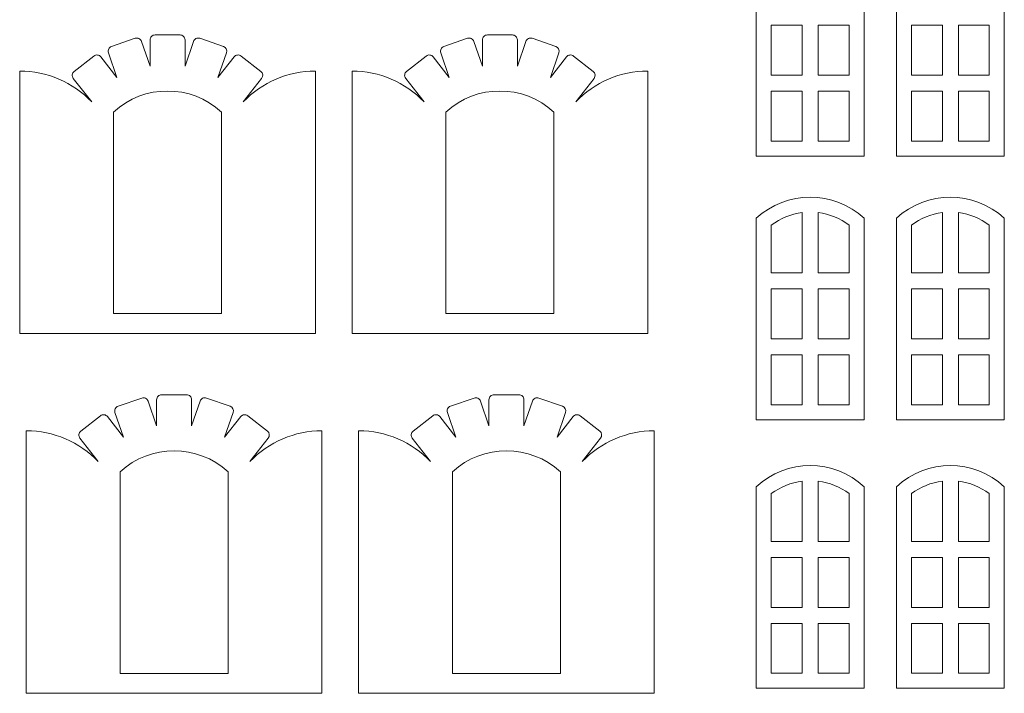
# Model space of a CAD drawing. Header units: millimetres. Extents: x -996 to 853, y -929 to 599.
# Tile 13 of 30: x -213 to -115, y -169 to -101. Entities that reach past the tile are written whole.
import ezdxf

# ---------------------------------------------------------------- set-up
doc = ezdxf.new("R2010")
doc.units = ezdxf.units.MM
doc.header["$MEASUREMENT"] = 0
doc.layers.add('Layer 1', color=7, linetype='Continuous')

msp = doc.modelspace()

# ---------------------------------------------------------------- linework, layer by layer
at = {"layer": 'Layer 1', "lineweight": 9}
for points, knots in [([(-139.653, -94.738), (-139.653, -94.738), (-139.653, -114.918), (-139.653, -114.918), (-139.653, -114.918), (-139.653, -114.918), (-128.853, -114.918), (-128.853, -114.918), (-128.853, -114.918), (-128.853, -114.918), (-128.853, -94.738), (-128.853, -94.738), (-128.853, -94.738), (-131.903, -91.918), (-136.603, -91.918), (-139.653, -94.738)], [0, 0, 0, 0, 0.2, 0.2, 0.2, 0.2, 0.4, 0.4, 0.4, 0.4, 0.6, 0.6, 0.6, 0.6, 1, 1, 1, 1]), ([(-125.623, -94.738), (-125.623, -94.738), (-125.623, -114.918), (-125.623, -114.918), (-125.623, -114.918), (-125.623, -114.918), (-114.823, -114.918), (-114.823, -114.918), (-114.823, -114.918), (-114.823, -114.918), (-114.823, -94.738), (-114.823, -94.738), (-114.823, -94.738), (-117.873, -91.918), (-122.573, -91.918), (-125.623, -94.738)], [0, 0, 0, 0, 0.2, 0.2, 0.2, 0.2, 0.4, 0.4, 0.4, 0.4, 0.6, 0.6, 0.6, 0.6, 1, 1, 1, 1]), ([(-138.153, -106.818), (-138.153, -106.818), (-135.053, -106.818), (-135.053, -106.818), (-135.053, -106.818), (-135.053, -106.818), (-135.053, -101.818), (-135.053, -101.818), (-135.053, -101.818), (-135.053, -101.818), (-138.153, -101.818), (-138.153, -101.818), (-138.153, -101.818), (-138.153, -101.818), (-138.153, -106.818), (-138.153, -106.818)], [0, 0, 0, 0, 0.2, 0.2, 0.2, 0.2, 0.4, 0.4, 0.4, 0.4, 0.6, 0.6, 0.6, 0.6, 1, 1, 1, 1]), ([(-130.353, -101.818), (-130.353, -101.818), (-133.453, -101.818), (-133.453, -101.818), (-133.453, -101.818), (-133.453, -101.818), (-133.453, -106.818), (-133.453, -106.818), (-133.453, -106.818), (-133.453, -106.818), (-130.353, -106.818), (-130.353, -106.818), (-130.353, -106.818), (-130.353, -106.818), (-130.353, -101.818), (-130.353, -101.818)], [0, 0, 0, 0, 0.2, 0.2, 0.2, 0.2, 0.4, 0.4, 0.4, 0.4, 0.6, 0.6, 0.6, 0.6, 1, 1, 1, 1]), ([(-124.123, -106.818), (-124.123, -106.818), (-121.023, -106.818), (-121.023, -106.818), (-121.023, -106.818), (-121.023, -106.818), (-121.023, -101.818), (-121.023, -101.818), (-121.023, -101.818), (-121.023, -101.818), (-124.123, -101.818), (-124.123, -101.818), (-124.123, -101.818), (-124.123, -101.818), (-124.123, -106.818), (-124.123, -106.818)], [0, 0, 0, 0, 0.2, 0.2, 0.2, 0.2, 0.4, 0.4, 0.4, 0.4, 0.6, 0.6, 0.6, 0.6, 1, 1, 1, 1]), ([(-116.323, -101.818), (-116.323, -101.818), (-119.423, -101.818), (-119.423, -101.818), (-119.423, -101.818), (-119.423, -101.818), (-119.423, -106.818), (-119.423, -106.818), (-119.423, -106.818), (-119.423, -106.818), (-116.323, -106.818), (-116.323, -106.818), (-116.323, -106.818), (-116.323, -106.818), (-116.323, -101.818), (-116.323, -101.818)], [0, 0, 0, 0, 0.2, 0.2, 0.2, 0.2, 0.4, 0.4, 0.4, 0.4, 0.6, 0.6, 0.6, 0.6, 1, 1, 1, 1]), ([(-213.393, -106.408), (-213.393, -106.408), (-213.393, -132.698), (-213.393, -132.698), (-213.393, -132.698), (-213.393, -132.698), (-183.793, -132.698), (-183.793, -132.698), (-183.793, -132.698), (-183.793, -132.698), (-183.793, -106.408), (-183.793, -106.408), (-183.793, -106.408), (-186.523, -106.408), (-189.133, -107.518), (-191.013, -109.498), (-191.013, -109.498), (-191.013, -109.498), (-189.173, -107.138), (-189.173, -107.138), (-189.173, -107.138), (-189.003, -106.918), (-189.033, -106.608), (-189.253, -106.438), (-189.253, -106.438), (-189.253, -106.438), (-191.223, -104.898), (-191.223, -104.898), (-191.223, -104.898), (-191.333, -104.818), (-191.463, -104.778), (-191.593, -104.798), (-191.593, -104.798), (-191.723, -104.808), (-191.843, -104.878), (-191.923, -104.988), (-191.923, -104.988), (-191.923, -104.988), (-193.543, -107.048), (-193.543, -107.048), (-193.543, -107.048), (-193.543, -107.048), (-192.683, -104.568), (-192.683, -104.568), (-192.683, -104.568), (-192.593, -104.308), (-192.733, -104.028), (-192.993, -103.938), (-192.993, -103.938), (-192.993, -103.938), (-195.363, -103.118), (-195.363, -103.118), (-195.363, -103.118), (-195.483, -103.078), (-195.623, -103.088), (-195.743, -103.148), (-195.743, -103.148), (-195.863, -103.198), (-195.953, -103.308), (-195.993, -103.428), (-195.993, -103.428), (-195.993, -103.428), (-196.843, -105.908), (-196.843, -105.908), (-196.843, -105.908), (-196.843, -105.908), (-196.843, -103.288), (-196.843, -103.288), (-196.843, -103.288), (-196.843, -103.158), (-196.903, -103.028), (-196.993, -102.938), (-196.993, -102.938), (-197.083, -102.838), (-197.213, -102.788), (-197.343, -102.788), (-197.343, -102.788), (-197.343, -102.788), (-199.843, -102.788), (-199.843, -102.788), (-199.843, -102.788), (-199.983, -102.788), (-200.103, -102.838), (-200.203, -102.938), (-200.203, -102.938), (-200.293, -103.028), (-200.343, -103.158), (-200.343, -103.288), (-200.343, -103.288), (-200.343, -103.288), (-200.343, -105.908), (-200.343, -105.908), (-200.343, -105.908), (-200.343, -105.908), (-201.203, -103.428), (-201.203, -103.428), (-201.203, -103.428), (-201.243, -103.308), (-201.333, -103.198), (-201.453, -103.148), (-201.453, -103.148), (-201.573, -103.088), (-201.713, -103.078), (-201.833, -103.118), (-201.833, -103.118), (-201.833, -103.118), (-204.203, -103.938), (-204.203, -103.938), (-204.203, -103.938), (-204.323, -103.978), (-204.423, -104.068), (-204.483, -104.188), (-204.483, -104.188), (-204.543, -104.308), (-204.553, -104.448), (-204.513, -104.568), (-204.513, -104.568), (-204.513, -104.568), (-203.653, -107.048), (-203.653, -107.048), (-203.653, -107.048), (-203.653, -107.048), (-205.273, -104.988), (-205.273, -104.988), (-205.273, -104.988), (-205.353, -104.878), (-205.473, -104.808), (-205.603, -104.798), (-205.603, -104.798), (-205.733, -104.778), (-205.863, -104.818), (-205.973, -104.898), (-205.973, -104.898), (-205.973, -104.898), (-207.943, -106.438), (-207.943, -106.438), (-207.943, -106.438), (-208.043, -106.518), (-208.113, -106.638), (-208.133, -106.768), (-208.133, -106.768), (-208.143, -106.898), (-208.113, -107.038), (-208.023, -107.138), (-208.023, -107.138), (-208.023, -107.138), (-206.183, -109.498), (-206.183, -109.498), (-206.183, -109.498), (-208.063, -107.518), (-210.673, -106.408), (-213.393, -106.408)], [0, 0, 0, 0, 0.025641, 0.025641, 0.025641, 0.025641, 0.0512821, 0.0512821, 0.0512821, 0.0512821, 0.0769231, 0.0769231, 0.0769231, 0.0769231, 0.1025641, 0.1025641, 0.1025641, 0.1025641, 0.1282051, 0.1282051, 0.1282051, 0.1282051, 0.1538462, 0.1538462, 0.1538462, 0.1538462, 0.1794872, 0.1794872, 0.1794872, 0.1794872, 0.2051282, 0.2051282, 0.2051282, 0.2051282, 0.2307692, 0.2307692, 0.2307692, 0.2307692, 0.2564103, 0.2564103, 0.2564103, 0.2564103, 0.2820513, 0.2820513, 0.2820513, 0.2820513, 0.3076923, 0.3076923, 0.3076923, 0.3076923, 0.3333333, 0.3333333, 0.3333333, 0.3333333, 0.3589744, 0.3589744, 0.3589744, 0.3589744, 0.3846154, 0.3846154, 0.3846154, 0.3846154, 0.4102564, 0.4102564, 0.4102564, 0.4102564, 0.4358974, 0.4358974, 0.4358974, 0.4358974, 0.4615385, 0.4615385, 0.4615385, 0.4615385, 0.4871795, 0.4871795, 0.4871795, 0.4871795, 0.5128205, 0.5128205, 0.5128205, 0.5128205, 0.5384615, 0.5384615, 0.5384615, 0.5384615, 0.5641026, 0.5641026, 0.5641026, 0.5641026, 0.5897436, 0.5897436, 0.5897436, 0.5897436, 0.6153846, 0.6153846, 0.6153846, 0.6153846, 0.6410256, 0.6410256, 0.6410256, 0.6410256, 0.6666667, 0.6666667, 0.6666667, 0.6666667, 0.6923077, 0.6923077, 0.6923077, 0.6923077, 0.7179487, 0.7179487, 0.7179487, 0.7179487, 0.7435897, 0.7435897, 0.7435897, 0.7435897, 0.7692308, 0.7692308, 0.7692308, 0.7692308, 0.7948718, 0.7948718, 0.7948718, 0.7948718, 0.8205128, 0.8205128, 0.8205128, 0.8205128, 0.8461538, 0.8461538, 0.8461538, 0.8461538, 0.8717949, 0.8717949, 0.8717949, 0.8717949, 0.8974359, 0.8974359, 0.8974359, 0.8974359, 0.9230769, 0.9230769, 0.9230769, 0.9230769, 0.9487179, 0.9487179, 0.9487179, 0.9487179, 1, 1, 1, 1]), ([(-180.123, -106.408), (-180.123, -106.408), (-180.123, -132.698), (-180.123, -132.698), (-180.123, -132.698), (-180.123, -132.698), (-150.523, -132.698), (-150.523, -132.698), (-150.523, -132.698), (-150.523, -132.698), (-150.523, -106.408), (-150.523, -106.408), (-150.523, -106.408), (-153.253, -106.408), (-155.853, -107.518), (-157.733, -109.498), (-157.733, -109.498), (-157.733, -109.498), (-155.893, -107.138), (-155.893, -107.138), (-155.893, -107.138), (-155.723, -106.918), (-155.763, -106.608), (-155.983, -106.438), (-155.983, -106.438), (-155.983, -106.438), (-157.953, -104.898), (-157.953, -104.898), (-157.953, -104.898), (-158.053, -104.818), (-158.183, -104.778), (-158.323, -104.798), (-158.323, -104.798), (-158.453, -104.808), (-158.573, -104.878), (-158.653, -104.988), (-158.653, -104.988), (-158.653, -104.988), (-160.263, -107.048), (-160.263, -107.048), (-160.263, -107.048), (-160.263, -107.048), (-159.413, -104.568), (-159.413, -104.568), (-159.413, -104.568), (-159.323, -104.308), (-159.463, -104.028), (-159.723, -103.938), (-159.723, -103.938), (-159.723, -103.938), (-162.083, -103.118), (-162.083, -103.118), (-162.083, -103.118), (-162.213, -103.078), (-162.353, -103.088), (-162.463, -103.148), (-162.463, -103.148), (-162.583, -103.198), (-162.683, -103.308), (-162.723, -103.428), (-162.723, -103.428), (-162.723, -103.428), (-163.573, -105.908), (-163.573, -105.908), (-163.573, -105.908), (-163.573, -105.908), (-163.573, -103.288), (-163.573, -103.288), (-163.573, -103.288), (-163.573, -103.158), (-163.623, -103.028), (-163.723, -102.938), (-163.723, -102.938), (-163.813, -102.838), (-163.943, -102.788), (-164.073, -102.788), (-164.073, -102.788), (-164.073, -102.788), (-166.573, -102.788), (-166.573, -102.788), (-166.573, -102.788), (-166.703, -102.788), (-166.833, -102.838), (-166.923, -102.938), (-166.923, -102.938), (-167.023, -103.028), (-167.073, -103.158), (-167.073, -103.288), (-167.073, -103.288), (-167.073, -103.288), (-167.073, -105.908), (-167.073, -105.908), (-167.073, -105.908), (-167.073, -105.908), (-167.923, -103.428), (-167.923, -103.428), (-167.923, -103.428), (-167.973, -103.308), (-168.063, -103.198), (-168.183, -103.148), (-168.183, -103.148), (-168.303, -103.088), (-168.433, -103.078), (-168.563, -103.118), (-168.563, -103.118), (-168.563, -103.118), (-170.923, -103.938), (-170.923, -103.938), (-170.923, -103.938), (-171.053, -103.978), (-171.153, -104.068), (-171.213, -104.188), (-171.213, -104.188), (-171.273, -104.308), (-171.283, -104.448), (-171.233, -104.568), (-171.233, -104.568), (-171.233, -104.568), (-170.383, -107.048), (-170.383, -107.048), (-170.383, -107.048), (-170.383, -107.048), (-171.993, -104.988), (-171.993, -104.988), (-171.993, -104.988), (-172.073, -104.878), (-172.193, -104.808), (-172.323, -104.798), (-172.323, -104.798), (-172.463, -104.778), (-172.593, -104.818), (-172.693, -104.898), (-172.693, -104.898), (-172.693, -104.898), (-174.663, -106.438), (-174.663, -106.438), (-174.663, -106.438), (-174.773, -106.518), (-174.843, -106.638), (-174.853, -106.768), (-174.853, -106.768), (-174.873, -106.898), (-174.833, -107.038), (-174.753, -107.138), (-174.753, -107.138), (-174.753, -107.138), (-172.913, -109.498), (-172.913, -109.498), (-172.913, -109.498), (-174.793, -107.518), (-177.393, -106.408), (-180.123, -106.408)], [0, 0, 0, 0, 0.025641, 0.025641, 0.025641, 0.025641, 0.0512821, 0.0512821, 0.0512821, 0.0512821, 0.0769231, 0.0769231, 0.0769231, 0.0769231, 0.1025641, 0.1025641, 0.1025641, 0.1025641, 0.1282051, 0.1282051, 0.1282051, 0.1282051, 0.1538462, 0.1538462, 0.1538462, 0.1538462, 0.1794872, 0.1794872, 0.1794872, 0.1794872, 0.2051282, 0.2051282, 0.2051282, 0.2051282, 0.2307692, 0.2307692, 0.2307692, 0.2307692, 0.2564103, 0.2564103, 0.2564103, 0.2564103, 0.2820513, 0.2820513, 0.2820513, 0.2820513, 0.3076923, 0.3076923, 0.3076923, 0.3076923, 0.3333333, 0.3333333, 0.3333333, 0.3333333, 0.3589744, 0.3589744, 0.3589744, 0.3589744, 0.3846154, 0.3846154, 0.3846154, 0.3846154, 0.4102564, 0.4102564, 0.4102564, 0.4102564, 0.4358974, 0.4358974, 0.4358974, 0.4358974, 0.4615385, 0.4615385, 0.4615385, 0.4615385, 0.4871795, 0.4871795, 0.4871795, 0.4871795, 0.5128205, 0.5128205, 0.5128205, 0.5128205, 0.5384615, 0.5384615, 0.5384615, 0.5384615, 0.5641026, 0.5641026, 0.5641026, 0.5641026, 0.5897436, 0.5897436, 0.5897436, 0.5897436, 0.6153846, 0.6153846, 0.6153846, 0.6153846, 0.6410256, 0.6410256, 0.6410256, 0.6410256, 0.6666667, 0.6666667, 0.6666667, 0.6666667, 0.6923077, 0.6923077, 0.6923077, 0.6923077, 0.7179487, 0.7179487, 0.7179487, 0.7179487, 0.7435897, 0.7435897, 0.7435897, 0.7435897, 0.7692308, 0.7692308, 0.7692308, 0.7692308, 0.7948718, 0.7948718, 0.7948718, 0.7948718, 0.8205128, 0.8205128, 0.8205128, 0.8205128, 0.8461538, 0.8461538, 0.8461538, 0.8461538, 0.8717949, 0.8717949, 0.8717949, 0.8717949, 0.8974359, 0.8974359, 0.8974359, 0.8974359, 0.9230769, 0.9230769, 0.9230769, 0.9230769, 0.9487179, 0.9487179, 0.9487179, 0.9487179, 1, 1, 1, 1]), ([(-203.993, -110.518), (-203.993, -110.518), (-203.993, -130.698), (-203.993, -130.698), (-203.993, -130.698), (-203.993, -130.698), (-193.193, -130.698), (-193.193, -130.698), (-193.193, -130.698), (-193.193, -130.698), (-193.193, -110.518), (-193.193, -110.518), (-193.193, -110.518), (-196.243, -107.698), (-200.953, -107.698), (-203.993, -110.518)], [0, 0, 0, 0, 0.2, 0.2, 0.2, 0.2, 0.4, 0.4, 0.4, 0.4, 0.6, 0.6, 0.6, 0.6, 1, 1, 1, 1]), ([(-170.723, -110.518), (-170.723, -110.518), (-170.723, -130.698), (-170.723, -130.698), (-170.723, -130.698), (-170.723, -130.698), (-159.923, -130.698), (-159.923, -130.698), (-159.923, -130.698), (-159.923, -130.698), (-159.923, -110.518), (-159.923, -110.518), (-159.923, -110.518), (-162.973, -107.698), (-167.673, -107.698), (-170.723, -110.518)], [0, 0, 0, 0, 0.2, 0.2, 0.2, 0.2, 0.4, 0.4, 0.4, 0.4, 0.6, 0.6, 0.6, 0.6, 1, 1, 1, 1]), ([(-138.153, -113.418), (-138.153, -113.418), (-135.053, -113.418), (-135.053, -113.418), (-135.053, -113.418), (-135.053, -113.418), (-135.053, -108.418), (-135.053, -108.418), (-135.053, -108.418), (-135.053, -108.418), (-138.153, -108.418), (-138.153, -108.418), (-138.153, -108.418), (-138.153, -108.418), (-138.153, -113.418), (-138.153, -113.418)], [0, 0, 0, 0, 0.2, 0.2, 0.2, 0.2, 0.4, 0.4, 0.4, 0.4, 0.6, 0.6, 0.6, 0.6, 1, 1, 1, 1]), ([(-130.353, -108.418), (-130.353, -108.418), (-133.453, -108.418), (-133.453, -108.418), (-133.453, -108.418), (-133.453, -108.418), (-133.453, -113.418), (-133.453, -113.418), (-133.453, -113.418), (-133.453, -113.418), (-130.353, -113.418), (-130.353, -113.418), (-130.353, -113.418), (-130.353, -113.418), (-130.353, -108.418), (-130.353, -108.418)], [0, 0, 0, 0, 0.2, 0.2, 0.2, 0.2, 0.4, 0.4, 0.4, 0.4, 0.6, 0.6, 0.6, 0.6, 1, 1, 1, 1]), ([(-124.123, -113.418), (-124.123, -113.418), (-121.023, -113.418), (-121.023, -113.418), (-121.023, -113.418), (-121.023, -113.418), (-121.023, -108.418), (-121.023, -108.418), (-121.023, -108.418), (-121.023, -108.418), (-124.123, -108.418), (-124.123, -108.418), (-124.123, -108.418), (-124.123, -108.418), (-124.123, -113.418), (-124.123, -113.418)], [0, 0, 0, 0, 0.2, 0.2, 0.2, 0.2, 0.4, 0.4, 0.4, 0.4, 0.6, 0.6, 0.6, 0.6, 1, 1, 1, 1]), ([(-116.323, -108.418), (-116.323, -108.418), (-119.423, -108.418), (-119.423, -108.418), (-119.423, -108.418), (-119.423, -108.418), (-119.423, -113.418), (-119.423, -113.418), (-119.423, -113.418), (-119.423, -113.418), (-116.323, -113.418), (-116.323, -113.418), (-116.323, -113.418), (-116.323, -113.418), (-116.323, -108.418), (-116.323, -108.418)], [0, 0, 0, 0, 0.2, 0.2, 0.2, 0.2, 0.4, 0.4, 0.4, 0.4, 0.6, 0.6, 0.6, 0.6, 1, 1, 1, 1]), ([(-139.653, -121.148), (-139.653, -121.148), (-139.653, -141.328), (-139.653, -141.328), (-139.653, -141.328), (-139.653, -141.328), (-128.853, -141.328), (-128.853, -141.328), (-128.853, -141.328), (-128.853, -141.328), (-128.853, -121.148), (-128.853, -121.148), (-128.853, -121.148), (-131.903, -118.338), (-136.603, -118.338), (-139.653, -121.148)], [0, 0, 0, 0, 0.2, 0.2, 0.2, 0.2, 0.4, 0.4, 0.4, 0.4, 0.6, 0.6, 0.6, 0.6, 1, 1, 1, 1]), ([(-125.623, -121.148), (-125.623, -121.148), (-125.623, -141.328), (-125.623, -141.328), (-125.623, -141.328), (-125.623, -141.328), (-114.823, -141.328), (-114.823, -141.328), (-114.823, -141.328), (-114.823, -141.328), (-114.823, -121.148), (-114.823, -121.148), (-114.823, -121.148), (-117.873, -118.338), (-122.573, -118.338), (-125.623, -121.148)], [0, 0, 0, 0, 0.2, 0.2, 0.2, 0.2, 0.4, 0.4, 0.4, 0.4, 0.6, 0.6, 0.6, 0.6, 1, 1, 1, 1]), ([(-138.153, -121.848), (-138.153, -121.848), (-138.153, -126.628), (-138.153, -126.628), (-138.153, -126.628), (-138.153, -126.628), (-135.053, -126.628), (-135.053, -126.628), (-135.053, -126.628), (-135.053, -126.628), (-135.053, -120.588), (-135.053, -120.588), (-135.053, -120.588), (-136.173, -120.728), (-137.243, -121.168), (-138.153, -121.848)], [0, 0, 0, 0, 0.2, 0.2, 0.2, 0.2, 0.4, 0.4, 0.4, 0.4, 0.6, 0.6, 0.6, 0.6, 1, 1, 1, 1]), ([(-133.453, -120.588), (-133.453, -120.588), (-133.453, -126.628), (-133.453, -126.628), (-133.453, -126.628), (-133.453, -126.628), (-130.353, -126.628), (-130.353, -126.628), (-130.353, -126.628), (-130.353, -126.628), (-130.353, -121.848), (-130.353, -121.848), (-130.353, -121.848), (-131.253, -121.168), (-132.323, -120.728), (-133.453, -120.588)], [0, 0, 0, 0, 0.2, 0.2, 0.2, 0.2, 0.4, 0.4, 0.4, 0.4, 0.6, 0.6, 0.6, 0.6, 1, 1, 1, 1]), ([(-124.123, -121.848), (-124.123, -121.848), (-124.123, -126.628), (-124.123, -126.628), (-124.123, -126.628), (-124.123, -126.628), (-121.023, -126.628), (-121.023, -126.628), (-121.023, -126.628), (-121.023, -126.628), (-121.023, -120.588), (-121.023, -120.588), (-121.023, -120.588), (-122.153, -120.728), (-123.223, -121.168), (-124.123, -121.848)], [0, 0, 0, 0, 0.2, 0.2, 0.2, 0.2, 0.4, 0.4, 0.4, 0.4, 0.6, 0.6, 0.6, 0.6, 1, 1, 1, 1]), ([(-119.423, -120.588), (-119.423, -120.588), (-119.423, -126.628), (-119.423, -126.628), (-119.423, -126.628), (-119.423, -126.628), (-116.323, -126.628), (-116.323, -126.628), (-116.323, -126.628), (-116.323, -126.628), (-116.323, -121.848), (-116.323, -121.848), (-116.323, -121.848), (-117.223, -121.168), (-118.293, -120.728), (-119.423, -120.588)], [0, 0, 0, 0, 0.2, 0.2, 0.2, 0.2, 0.4, 0.4, 0.4, 0.4, 0.6, 0.6, 0.6, 0.6, 1, 1, 1, 1]), ([(-138.153, -133.228), (-138.153, -133.228), (-135.053, -133.228), (-135.053, -133.228), (-135.053, -133.228), (-135.053, -133.228), (-135.053, -128.228), (-135.053, -128.228), (-135.053, -128.228), (-135.053, -128.228), (-138.153, -128.228), (-138.153, -128.228), (-138.153, -128.228), (-138.153, -128.228), (-138.153, -133.228), (-138.153, -133.228)], [0, 0, 0, 0, 0.2, 0.2, 0.2, 0.2, 0.4, 0.4, 0.4, 0.4, 0.6, 0.6, 0.6, 0.6, 1, 1, 1, 1]), ([(-130.353, -128.228), (-130.353, -128.228), (-133.453, -128.228), (-133.453, -128.228), (-133.453, -128.228), (-133.453, -128.228), (-133.453, -133.228), (-133.453, -133.228), (-133.453, -133.228), (-133.453, -133.228), (-130.353, -133.228), (-130.353, -133.228), (-130.353, -133.228), (-130.353, -133.228), (-130.353, -128.228), (-130.353, -128.228)], [0, 0, 0, 0, 0.2, 0.2, 0.2, 0.2, 0.4, 0.4, 0.4, 0.4, 0.6, 0.6, 0.6, 0.6, 1, 1, 1, 1]), ([(-124.123, -133.228), (-124.123, -133.228), (-121.023, -133.228), (-121.023, -133.228), (-121.023, -133.228), (-121.023, -133.228), (-121.023, -128.228), (-121.023, -128.228), (-121.023, -128.228), (-121.023, -128.228), (-124.123, -128.228), (-124.123, -128.228), (-124.123, -128.228), (-124.123, -128.228), (-124.123, -133.228), (-124.123, -133.228)], [0, 0, 0, 0, 0.2, 0.2, 0.2, 0.2, 0.4, 0.4, 0.4, 0.4, 0.6, 0.6, 0.6, 0.6, 1, 1, 1, 1]), ([(-116.323, -128.228), (-116.323, -128.228), (-119.423, -128.228), (-119.423, -128.228), (-119.423, -128.228), (-119.423, -128.228), (-119.423, -133.228), (-119.423, -133.228), (-119.423, -133.228), (-119.423, -133.228), (-116.323, -133.228), (-116.323, -133.228), (-116.323, -133.228), (-116.323, -133.228), (-116.323, -128.228), (-116.323, -128.228)], [0, 0, 0, 0, 0.2, 0.2, 0.2, 0.2, 0.4, 0.4, 0.4, 0.4, 0.6, 0.6, 0.6, 0.6, 1, 1, 1, 1]), ([(-138.153, -139.828), (-138.153, -139.828), (-135.053, -139.828), (-135.053, -139.828), (-135.053, -139.828), (-135.053, -139.828), (-135.053, -134.828), (-135.053, -134.828), (-135.053, -134.828), (-135.053, -134.828), (-138.153, -134.828), (-138.153, -134.828), (-138.153, -134.828), (-138.153, -134.828), (-138.153, -139.828), (-138.153, -139.828)], [0, 0, 0, 0, 0.2, 0.2, 0.2, 0.2, 0.4, 0.4, 0.4, 0.4, 0.6, 0.6, 0.6, 0.6, 1, 1, 1, 1]), ([(-130.353, -134.828), (-130.353, -134.828), (-133.453, -134.828), (-133.453, -134.828), (-133.453, -134.828), (-133.453, -134.828), (-133.453, -139.828), (-133.453, -139.828), (-133.453, -139.828), (-133.453, -139.828), (-130.353, -139.828), (-130.353, -139.828), (-130.353, -139.828), (-130.353, -139.828), (-130.353, -134.828), (-130.353, -134.828)], [0, 0, 0, 0, 0.2, 0.2, 0.2, 0.2, 0.4, 0.4, 0.4, 0.4, 0.6, 0.6, 0.6, 0.6, 1, 1, 1, 1]), ([(-124.123, -139.828), (-124.123, -139.828), (-121.023, -139.828), (-121.023, -139.828), (-121.023, -139.828), (-121.023, -139.828), (-121.023, -134.828), (-121.023, -134.828), (-121.023, -134.828), (-121.023, -134.828), (-124.123, -134.828), (-124.123, -134.828), (-124.123, -134.828), (-124.123, -134.828), (-124.123, -139.828), (-124.123, -139.828)], [0, 0, 0, 0, 0.2, 0.2, 0.2, 0.2, 0.4, 0.4, 0.4, 0.4, 0.6, 0.6, 0.6, 0.6, 1, 1, 1, 1]), ([(-116.323, -134.828), (-116.323, -134.828), (-119.423, -134.828), (-119.423, -134.828), (-119.423, -134.828), (-119.423, -134.828), (-119.423, -139.828), (-119.423, -139.828), (-119.423, -139.828), (-119.423, -139.828), (-116.323, -139.828), (-116.323, -139.828), (-116.323, -139.828), (-116.323, -139.828), (-116.323, -134.828), (-116.323, -134.828)], [0, 0, 0, 0, 0.2, 0.2, 0.2, 0.2, 0.4, 0.4, 0.4, 0.4, 0.6, 0.6, 0.6, 0.6, 1, 1, 1, 1]), ([(-212.733, -142.438), (-212.733, -142.438), (-212.733, -168.738), (-212.733, -168.738), (-212.733, -168.738), (-212.733, -168.738), (-183.133, -168.738), (-183.133, -168.738), (-183.133, -168.738), (-183.133, -168.738), (-183.133, -142.438), (-183.133, -142.438), (-183.133, -142.438), (-185.863, -142.438), (-188.473, -143.558), (-190.353, -145.528), (-190.353, -145.528), (-190.353, -145.528), (-188.513, -143.178), (-188.513, -143.178), (-188.513, -143.178), (-188.343, -142.958), (-188.373, -142.638), (-188.593, -142.468), (-188.593, -142.468), (-188.593, -142.468), (-190.563, -140.928), (-190.563, -140.928), (-190.563, -140.928), (-190.673, -140.848), (-190.803, -140.818), (-190.933, -140.828), (-190.933, -140.828), (-191.063, -140.848), (-191.183, -140.918), (-191.263, -141.018), (-191.263, -141.018), (-191.263, -141.018), (-192.883, -143.078), (-192.883, -143.078), (-192.883, -143.078), (-192.883, -143.078), (-192.023, -140.608), (-192.023, -140.608), (-192.023, -140.608), (-191.933, -140.348), (-192.073, -140.058), (-192.333, -139.968), (-192.333, -139.968), (-192.333, -139.968), (-194.703, -139.158), (-194.703, -139.158), (-194.703, -139.158), (-194.823, -139.118), (-194.963, -139.118), (-195.083, -139.178), (-195.083, -139.178), (-195.203, -139.238), (-195.293, -139.338), (-195.333, -139.468), (-195.333, -139.468), (-195.333, -139.468), (-196.183, -141.938), (-196.183, -141.938), (-196.183, -141.938), (-196.183, -141.938), (-196.183, -139.328), (-196.183, -139.328), (-196.183, -139.328), (-196.183, -139.188), (-196.243, -139.068), (-196.333, -138.968), (-196.333, -138.968), (-196.423, -138.878), (-196.553, -138.828), (-196.683, -138.828), (-196.683, -138.828), (-196.683, -138.828), (-199.183, -138.828), (-199.183, -138.828), (-199.183, -138.828), (-199.323, -138.828), (-199.443, -138.878), (-199.543, -138.968), (-199.543, -138.968), (-199.633, -139.068), (-199.683, -139.188), (-199.683, -139.328), (-199.683, -139.328), (-199.683, -139.328), (-199.683, -141.938), (-199.683, -141.938), (-199.683, -141.938), (-199.683, -141.938), (-200.543, -139.468), (-200.543, -139.468), (-200.543, -139.468), (-200.583, -139.338), (-200.673, -139.238), (-200.793, -139.178), (-200.793, -139.178), (-200.913, -139.118), (-201.053, -139.118), (-201.173, -139.158), (-201.173, -139.158), (-201.173, -139.158), (-203.543, -139.968), (-203.543, -139.968), (-203.543, -139.968), (-203.663, -140.018), (-203.763, -140.108), (-203.823, -140.228), (-203.823, -140.228), (-203.883, -140.348), (-203.893, -140.478), (-203.853, -140.608), (-203.853, -140.608), (-203.853, -140.608), (-202.993, -143.078), (-202.993, -143.078), (-202.993, -143.078), (-202.993, -143.078), (-204.613, -141.018), (-204.613, -141.018), (-204.613, -141.018), (-204.693, -140.918), (-204.813, -140.848), (-204.943, -140.828), (-204.943, -140.828), (-205.073, -140.818), (-205.203, -140.848), (-205.313, -140.928), (-205.313, -140.928), (-205.313, -140.928), (-207.283, -142.468), (-207.283, -142.468), (-207.283, -142.468), (-207.383, -142.558), (-207.453, -142.678), (-207.473, -142.808), (-207.473, -142.808), (-207.483, -142.938), (-207.453, -143.068), (-207.363, -143.178), (-207.363, -143.178), (-207.363, -143.178), (-205.523, -145.528), (-205.523, -145.528), (-205.523, -145.528), (-207.403, -143.558), (-210.013, -142.438), (-212.733, -142.438)], [0, 0, 0, 0, 0.025641, 0.025641, 0.025641, 0.025641, 0.0512821, 0.0512821, 0.0512821, 0.0512821, 0.0769231, 0.0769231, 0.0769231, 0.0769231, 0.1025641, 0.1025641, 0.1025641, 0.1025641, 0.1282051, 0.1282051, 0.1282051, 0.1282051, 0.1538462, 0.1538462, 0.1538462, 0.1538462, 0.1794872, 0.1794872, 0.1794872, 0.1794872, 0.2051282, 0.2051282, 0.2051282, 0.2051282, 0.2307692, 0.2307692, 0.2307692, 0.2307692, 0.2564103, 0.2564103, 0.2564103, 0.2564103, 0.2820513, 0.2820513, 0.2820513, 0.2820513, 0.3076923, 0.3076923, 0.3076923, 0.3076923, 0.3333333, 0.3333333, 0.3333333, 0.3333333, 0.3589744, 0.3589744, 0.3589744, 0.3589744, 0.3846154, 0.3846154, 0.3846154, 0.3846154, 0.4102564, 0.4102564, 0.4102564, 0.4102564, 0.4358974, 0.4358974, 0.4358974, 0.4358974, 0.4615385, 0.4615385, 0.4615385, 0.4615385, 0.4871795, 0.4871795, 0.4871795, 0.4871795, 0.5128205, 0.5128205, 0.5128205, 0.5128205, 0.5384615, 0.5384615, 0.5384615, 0.5384615, 0.5641026, 0.5641026, 0.5641026, 0.5641026, 0.5897436, 0.5897436, 0.5897436, 0.5897436, 0.6153846, 0.6153846, 0.6153846, 0.6153846, 0.6410256, 0.6410256, 0.6410256, 0.6410256, 0.6666667, 0.6666667, 0.6666667, 0.6666667, 0.6923077, 0.6923077, 0.6923077, 0.6923077, 0.7179487, 0.7179487, 0.7179487, 0.7179487, 0.7435897, 0.7435897, 0.7435897, 0.7435897, 0.7692308, 0.7692308, 0.7692308, 0.7692308, 0.7948718, 0.7948718, 0.7948718, 0.7948718, 0.8205128, 0.8205128, 0.8205128, 0.8205128, 0.8461538, 0.8461538, 0.8461538, 0.8461538, 0.8717949, 0.8717949, 0.8717949, 0.8717949, 0.8974359, 0.8974359, 0.8974359, 0.8974359, 0.9230769, 0.9230769, 0.9230769, 0.9230769, 0.9487179, 0.9487179, 0.9487179, 0.9487179, 1, 1, 1, 1]), ([(-179.463, -142.438), (-179.463, -142.438), (-179.463, -168.738), (-179.463, -168.738), (-179.463, -168.738), (-179.463, -168.738), (-149.863, -168.738), (-149.863, -168.738), (-149.863, -168.738), (-149.863, -168.738), (-149.863, -142.438), (-149.863, -142.438), (-149.863, -142.438), (-152.593, -142.438), (-155.193, -143.558), (-157.073, -145.528), (-157.073, -145.528), (-157.073, -145.528), (-155.233, -143.178), (-155.233, -143.178), (-155.233, -143.178), (-155.063, -142.958), (-155.103, -142.638), (-155.323, -142.468), (-155.323, -142.468), (-155.323, -142.468), (-157.293, -140.928), (-157.293, -140.928), (-157.293, -140.928), (-157.393, -140.848), (-157.523, -140.818), (-157.663, -140.828), (-157.663, -140.828), (-157.793, -140.848), (-157.913, -140.918), (-157.993, -141.018), (-157.993, -141.018), (-157.993, -141.018), (-159.603, -143.078), (-159.603, -143.078), (-159.603, -143.078), (-159.603, -143.078), (-158.753, -140.608), (-158.753, -140.608), (-158.753, -140.608), (-158.663, -140.348), (-158.803, -140.058), (-159.063, -139.968), (-159.063, -139.968), (-159.063, -139.968), (-161.423, -139.158), (-161.423, -139.158), (-161.423, -139.158), (-161.553, -139.118), (-161.693, -139.118), (-161.803, -139.178), (-161.803, -139.178), (-161.923, -139.238), (-162.013, -139.338), (-162.063, -139.468), (-162.063, -139.468), (-162.063, -139.468), (-162.913, -141.938), (-162.913, -141.938), (-162.913, -141.938), (-162.913, -141.938), (-162.913, -139.328), (-162.913, -139.328), (-162.913, -139.328), (-162.913, -139.188), (-162.963, -139.068), (-163.063, -138.968), (-163.063, -138.968), (-163.153, -138.878), (-163.283, -138.828), (-163.413, -138.828), (-163.413, -138.828), (-163.413, -138.828), (-165.913, -138.828), (-165.913, -138.828), (-165.913, -138.828), (-166.043, -138.828), (-166.173, -138.878), (-166.263, -138.968), (-166.263, -138.968), (-166.363, -139.068), (-166.413, -139.188), (-166.413, -139.328), (-166.413, -139.328), (-166.413, -139.328), (-166.413, -141.938), (-166.413, -141.938), (-166.413, -141.938), (-166.413, -141.938), (-167.263, -139.468), (-167.263, -139.468), (-167.263, -139.468), (-167.313, -139.338), (-167.403, -139.238), (-167.523, -139.178), (-167.523, -139.178), (-167.643, -139.118), (-167.773, -139.118), (-167.903, -139.158), (-167.903, -139.158), (-167.903, -139.158), (-170.263, -139.968), (-170.263, -139.968), (-170.263, -139.968), (-170.393, -140.018), (-170.493, -140.108), (-170.553, -140.228), (-170.553, -140.228), (-170.613, -140.348), (-170.623, -140.478), (-170.573, -140.608), (-170.573, -140.608), (-170.573, -140.608), (-169.723, -143.078), (-169.723, -143.078), (-169.723, -143.078), (-169.723, -143.078), (-171.333, -141.018), (-171.333, -141.018), (-171.333, -141.018), (-171.413, -140.918), (-171.533, -140.848), (-171.663, -140.828), (-171.663, -140.828), (-171.803, -140.818), (-171.933, -140.848), (-172.033, -140.928), (-172.033, -140.928), (-172.033, -140.928), (-174.003, -142.468), (-174.003, -142.468), (-174.003, -142.468), (-174.113, -142.558), (-174.183, -142.678), (-174.193, -142.808), (-174.193, -142.808), (-174.213, -142.938), (-174.173, -143.068), (-174.093, -143.178), (-174.093, -143.178), (-174.093, -143.178), (-172.253, -145.528), (-172.253, -145.528), (-172.253, -145.528), (-174.133, -143.558), (-176.733, -142.438), (-179.463, -142.438)], [0, 0, 0, 0, 0.025641, 0.025641, 0.025641, 0.025641, 0.0512821, 0.0512821, 0.0512821, 0.0512821, 0.0769231, 0.0769231, 0.0769231, 0.0769231, 0.1025641, 0.1025641, 0.1025641, 0.1025641, 0.1282051, 0.1282051, 0.1282051, 0.1282051, 0.1538462, 0.1538462, 0.1538462, 0.1538462, 0.1794872, 0.1794872, 0.1794872, 0.1794872, 0.2051282, 0.2051282, 0.2051282, 0.2051282, 0.2307692, 0.2307692, 0.2307692, 0.2307692, 0.2564103, 0.2564103, 0.2564103, 0.2564103, 0.2820513, 0.2820513, 0.2820513, 0.2820513, 0.3076923, 0.3076923, 0.3076923, 0.3076923, 0.3333333, 0.3333333, 0.3333333, 0.3333333, 0.3589744, 0.3589744, 0.3589744, 0.3589744, 0.3846154, 0.3846154, 0.3846154, 0.3846154, 0.4102564, 0.4102564, 0.4102564, 0.4102564, 0.4358974, 0.4358974, 0.4358974, 0.4358974, 0.4615385, 0.4615385, 0.4615385, 0.4615385, 0.4871795, 0.4871795, 0.4871795, 0.4871795, 0.5128205, 0.5128205, 0.5128205, 0.5128205, 0.5384615, 0.5384615, 0.5384615, 0.5384615, 0.5641026, 0.5641026, 0.5641026, 0.5641026, 0.5897436, 0.5897436, 0.5897436, 0.5897436, 0.6153846, 0.6153846, 0.6153846, 0.6153846, 0.6410256, 0.6410256, 0.6410256, 0.6410256, 0.6666667, 0.6666667, 0.6666667, 0.6666667, 0.6923077, 0.6923077, 0.6923077, 0.6923077, 0.7179487, 0.7179487, 0.7179487, 0.7179487, 0.7435897, 0.7435897, 0.7435897, 0.7435897, 0.7692308, 0.7692308, 0.7692308, 0.7692308, 0.7948718, 0.7948718, 0.7948718, 0.7948718, 0.8205128, 0.8205128, 0.8205128, 0.8205128, 0.8461538, 0.8461538, 0.8461538, 0.8461538, 0.8717949, 0.8717949, 0.8717949, 0.8717949, 0.8974359, 0.8974359, 0.8974359, 0.8974359, 0.9230769, 0.9230769, 0.9230769, 0.9230769, 0.9487179, 0.9487179, 0.9487179, 0.9487179, 1, 1, 1, 1]), ([(-203.333, -146.548), (-203.333, -146.548), (-203.333, -166.738), (-203.333, -166.738), (-203.333, -166.738), (-203.333, -166.738), (-192.533, -166.738), (-192.533, -166.738), (-192.533, -166.738), (-192.533, -166.738), (-192.533, -146.548), (-192.533, -146.548), (-192.533, -146.548), (-195.583, -143.738), (-200.293, -143.738), (-203.333, -146.548)], [0, 0, 0, 0, 0.2, 0.2, 0.2, 0.2, 0.4, 0.4, 0.4, 0.4, 0.6, 0.6, 0.6, 0.6, 1, 1, 1, 1]), ([(-170.063, -146.548), (-170.063, -146.548), (-170.063, -166.738), (-170.063, -166.738), (-170.063, -166.738), (-170.063, -166.738), (-159.263, -166.738), (-159.263, -166.738), (-159.263, -166.738), (-159.263, -166.738), (-159.263, -146.548), (-159.263, -146.548), (-159.263, -146.548), (-162.313, -143.738), (-167.013, -143.738), (-170.063, -146.548)], [0, 0, 0, 0, 0.2, 0.2, 0.2, 0.2, 0.4, 0.4, 0.4, 0.4, 0.6, 0.6, 0.6, 0.6, 1, 1, 1, 1]), ([(-139.653, -148.038), (-139.653, -148.038), (-139.653, -168.228), (-139.653, -168.228), (-139.653, -168.228), (-139.653, -168.228), (-128.853, -168.228), (-128.853, -168.228), (-128.853, -168.228), (-128.853, -168.228), (-128.853, -148.038), (-128.853, -148.038), (-128.853, -148.038), (-131.903, -145.228), (-136.603, -145.228), (-139.653, -148.038)], [0, 0, 0, 0, 0.2, 0.2, 0.2, 0.2, 0.4, 0.4, 0.4, 0.4, 0.6, 0.6, 0.6, 0.6, 1, 1, 1, 1]), ([(-125.623, -148.038), (-125.623, -148.038), (-125.623, -168.228), (-125.623, -168.228), (-125.623, -168.228), (-125.623, -168.228), (-114.823, -168.228), (-114.823, -168.228), (-114.823, -168.228), (-114.823, -168.228), (-114.823, -148.038), (-114.823, -148.038), (-114.823, -148.038), (-117.873, -145.228), (-122.573, -145.228), (-125.623, -148.038)], [0, 0, 0, 0, 0.2, 0.2, 0.2, 0.2, 0.4, 0.4, 0.4, 0.4, 0.6, 0.6, 0.6, 0.6, 1, 1, 1, 1]), ([(-138.153, -148.738), (-138.153, -148.738), (-138.153, -153.528), (-138.153, -153.528), (-138.153, -153.528), (-138.153, -153.528), (-135.053, -153.528), (-135.053, -153.528), (-135.053, -153.528), (-135.053, -153.528), (-135.053, -147.478), (-135.053, -147.478), (-135.053, -147.478), (-136.173, -147.618), (-137.243, -148.058), (-138.153, -148.738)], [0, 0, 0, 0, 0.2, 0.2, 0.2, 0.2, 0.4, 0.4, 0.4, 0.4, 0.6, 0.6, 0.6, 0.6, 1, 1, 1, 1]), ([(-133.453, -147.478), (-133.453, -147.478), (-133.453, -153.528), (-133.453, -153.528), (-133.453, -153.528), (-133.453, -153.528), (-130.353, -153.528), (-130.353, -153.528), (-130.353, -153.528), (-130.353, -153.528), (-130.353, -148.738), (-130.353, -148.738), (-130.353, -148.738), (-131.253, -148.058), (-132.323, -147.618), (-133.453, -147.478)], [0, 0, 0, 0, 0.2, 0.2, 0.2, 0.2, 0.4, 0.4, 0.4, 0.4, 0.6, 0.6, 0.6, 0.6, 1, 1, 1, 1]), ([(-124.123, -148.738), (-124.123, -148.738), (-124.123, -153.528), (-124.123, -153.528), (-124.123, -153.528), (-124.123, -153.528), (-121.023, -153.528), (-121.023, -153.528), (-121.023, -153.528), (-121.023, -153.528), (-121.023, -147.478), (-121.023, -147.478), (-121.023, -147.478), (-122.153, -147.618), (-123.223, -148.058), (-124.123, -148.738)], [0, 0, 0, 0, 0.2, 0.2, 0.2, 0.2, 0.4, 0.4, 0.4, 0.4, 0.6, 0.6, 0.6, 0.6, 1, 1, 1, 1]), ([(-119.423, -147.478), (-119.423, -147.478), (-119.423, -153.528), (-119.423, -153.528), (-119.423, -153.528), (-119.423, -153.528), (-116.323, -153.528), (-116.323, -153.528), (-116.323, -153.528), (-116.323, -153.528), (-116.323, -148.738), (-116.323, -148.738), (-116.323, -148.738), (-117.223, -148.058), (-118.293, -147.618), (-119.423, -147.478)], [0, 0, 0, 0, 0.2, 0.2, 0.2, 0.2, 0.4, 0.4, 0.4, 0.4, 0.6, 0.6, 0.6, 0.6, 1, 1, 1, 1]), ([(-138.153, -160.128), (-138.153, -160.128), (-135.053, -160.128), (-135.053, -160.128), (-135.053, -160.128), (-135.053, -160.128), (-135.053, -155.128), (-135.053, -155.128), (-135.053, -155.128), (-135.053, -155.128), (-138.153, -155.128), (-138.153, -155.128), (-138.153, -155.128), (-138.153, -155.128), (-138.153, -160.128), (-138.153, -160.128)], [0, 0, 0, 0, 0.2, 0.2, 0.2, 0.2, 0.4, 0.4, 0.4, 0.4, 0.6, 0.6, 0.6, 0.6, 1, 1, 1, 1]), ([(-130.353, -155.128), (-130.353, -155.128), (-133.453, -155.128), (-133.453, -155.128), (-133.453, -155.128), (-133.453, -155.128), (-133.453, -160.128), (-133.453, -160.128), (-133.453, -160.128), (-133.453, -160.128), (-130.353, -160.128), (-130.353, -160.128), (-130.353, -160.128), (-130.353, -160.128), (-130.353, -155.128), (-130.353, -155.128)], [0, 0, 0, 0, 0.2, 0.2, 0.2, 0.2, 0.4, 0.4, 0.4, 0.4, 0.6, 0.6, 0.6, 0.6, 1, 1, 1, 1]), ([(-124.123, -160.128), (-124.123, -160.128), (-121.023, -160.128), (-121.023, -160.128), (-121.023, -160.128), (-121.023, -160.128), (-121.023, -155.128), (-121.023, -155.128), (-121.023, -155.128), (-121.023, -155.128), (-124.123, -155.128), (-124.123, -155.128), (-124.123, -155.128), (-124.123, -155.128), (-124.123, -160.128), (-124.123, -160.128)], [0, 0, 0, 0, 0.2, 0.2, 0.2, 0.2, 0.4, 0.4, 0.4, 0.4, 0.6, 0.6, 0.6, 0.6, 1, 1, 1, 1]), ([(-116.323, -155.128), (-116.323, -155.128), (-119.423, -155.128), (-119.423, -155.128), (-119.423, -155.128), (-119.423, -155.128), (-119.423, -160.128), (-119.423, -160.128), (-119.423, -160.128), (-119.423, -160.128), (-116.323, -160.128), (-116.323, -160.128), (-116.323, -160.128), (-116.323, -160.128), (-116.323, -155.128), (-116.323, -155.128)], [0, 0, 0, 0, 0.2, 0.2, 0.2, 0.2, 0.4, 0.4, 0.4, 0.4, 0.6, 0.6, 0.6, 0.6, 1, 1, 1, 1]), ([(-138.153, -166.728), (-138.153, -166.728), (-135.053, -166.728), (-135.053, -166.728), (-135.053, -166.728), (-135.053, -166.728), (-135.053, -161.728), (-135.053, -161.728), (-135.053, -161.728), (-135.053, -161.728), (-138.153, -161.728), (-138.153, -161.728), (-138.153, -161.728), (-138.153, -161.728), (-138.153, -166.728), (-138.153, -166.728)], [0, 0, 0, 0, 0.2, 0.2, 0.2, 0.2, 0.4, 0.4, 0.4, 0.4, 0.6, 0.6, 0.6, 0.6, 1, 1, 1, 1]), ([(-130.353, -161.728), (-130.353, -161.728), (-133.453, -161.728), (-133.453, -161.728), (-133.453, -161.728), (-133.453, -161.728), (-133.453, -166.728), (-133.453, -166.728), (-133.453, -166.728), (-133.453, -166.728), (-130.353, -166.728), (-130.353, -166.728), (-130.353, -166.728), (-130.353, -166.728), (-130.353, -161.728), (-130.353, -161.728)], [0, 0, 0, 0, 0.2, 0.2, 0.2, 0.2, 0.4, 0.4, 0.4, 0.4, 0.6, 0.6, 0.6, 0.6, 1, 1, 1, 1]), ([(-124.123, -166.728), (-124.123, -166.728), (-121.023, -166.728), (-121.023, -166.728), (-121.023, -166.728), (-121.023, -166.728), (-121.023, -161.728), (-121.023, -161.728), (-121.023, -161.728), (-121.023, -161.728), (-124.123, -161.728), (-124.123, -161.728), (-124.123, -161.728), (-124.123, -161.728), (-124.123, -166.728), (-124.123, -166.728)], [0, 0, 0, 0, 0.2, 0.2, 0.2, 0.2, 0.4, 0.4, 0.4, 0.4, 0.6, 0.6, 0.6, 0.6, 1, 1, 1, 1]), ([(-116.323, -161.728), (-116.323, -161.728), (-119.423, -161.728), (-119.423, -161.728), (-119.423, -161.728), (-119.423, -161.728), (-119.423, -166.728), (-119.423, -166.728), (-119.423, -166.728), (-119.423, -166.728), (-116.323, -166.728), (-116.323, -166.728), (-116.323, -166.728), (-116.323, -166.728), (-116.323, -161.728), (-116.323, -161.728)], [0, 0, 0, 0, 0.2, 0.2, 0.2, 0.2, 0.4, 0.4, 0.4, 0.4, 0.6, 0.6, 0.6, 0.6, 1, 1, 1, 1])]:
    msp.add_open_spline(points, degree=3, knots=knots, dxfattribs=at)

doc.saveas('drawing.dxf')
